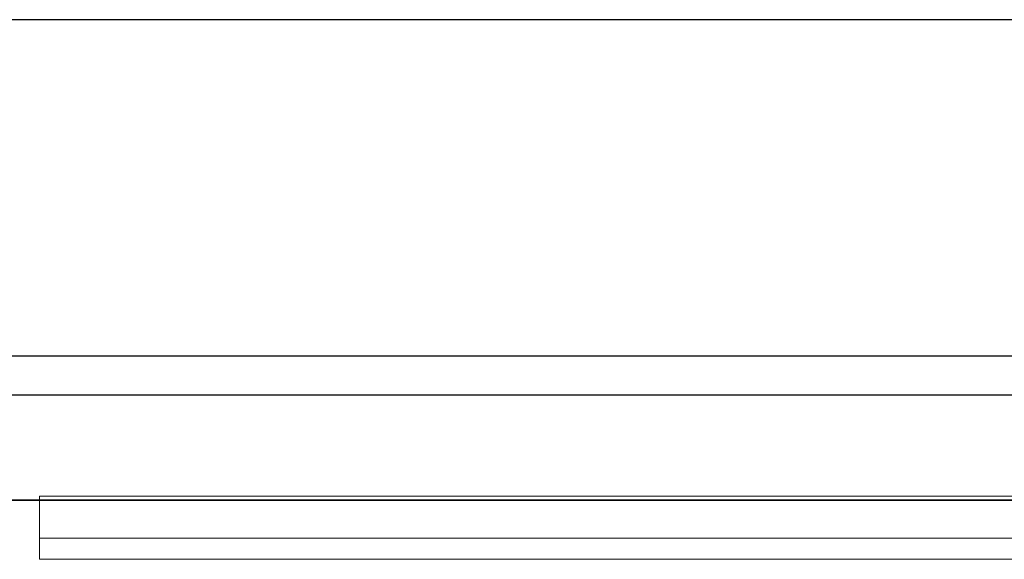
# Model space of a CAD drawing. Header units: metres. Extents: x 397.7 to 427.5, y 12.7 to 28.4.
# Tile 113 of 133: x 409.405 to 409.874, y 27.971 to 28.228. Entities that reach past the tile are written whole.
import ezdxf

# ---------------------------------------------------------------- set-up
doc = ezdxf.new("R2010")
doc.units = ezdxf.units.M
doc.layers.add('01_SUELOS', color=7, linetype='Continuous', lineweight=25, true_color=0x007f00)
for name, color, linetype, lineweight in [('A-GENM-____-OTLN', 7, 'Continuous', 18), ('A-WALL-____-MCUT', 7, 'Continuous', 25), ('A-WALL-____-OTLN', 7, 'Continuous', 25)]:
    doc.layers.add(name, color=color, linetype=linetype, lineweight=lineweight)

# ---------------------------------------------------------------- blocks, each defined once
blk = doc.blocks.new('Family - LONDR55-XX_ZZ-ARQ-CAA-M3D-Londres55-153713-07_ENLLUMENAT_P4')
at = {"layer": 'A-GENM-____-OTLN', "color": 253, "true_color": 0xaaaaaa}
for p, q in [((0.6, 0.03), (0, 0.03)), ((0, 0.03), (0, 0.01)), ((0, 0.03), (0, 0.01)), ((0.6, 0.03), (0, 0.03)), ((0, 0.01), (0.6, 0.01)), ((0, 0.01), (0.6, 0.01)), ((0.6, 0.01), (0, 0.01)), ((0, 0.01), (0, 0)), ((0, 0), (0, 0.01)), ((0, 0.01), (0.6, 0.01)), ((0, 0), (0.6, 0)), ((0.6, 0), (0, 0))]:
    blk.add_line(p, q, dxfattribs=at)
blk = doc.blocks.new('Family - Mirall P4-153834-07_ENLLUMENAT_P4')
blk.add_blockref('Family - LONDR55-XX_ZZ-ARQ-CAA-M3D-Londres55-153713-07_ENLLUMENAT_P4', (0, 0))
blk = doc.blocks.new('Family - Evans P4-154029-07_ENLLUMENAT_P4')
at = {"layer": 'A-WALL-____-MCUT', "color": 253, "true_color": 0xaaaaaa}
for p, q in [((1.47, 0.05), (0, 0.05)), ((0, 0), (1.47, 0))]:
    blk.add_line(p, q, dxfattribs=at)
at = {"layer": 'A-WALL-____-OTLN', "color": 253, "true_color": 0xaaaaaa}
for p, q in [((1.47, 0.05), (0, 0.05)), ((0, 0), (1.47, 0))]:
    blk.add_line(p, q, dxfattribs=at)
at = {"layer": 'A-WALL-____-OTLN', "color": 253, "lineweight": 18, "true_color": 0xaaaaaa}
blk.add_line((0, 0), (1.47, 0), dxfattribs=at)
blk = doc.blocks.new('Family - Evans P4-154228-07_ENLLUMENAT_P4')
at = {"layer": 'A-WALL-____-MCUT', "color": 253, "true_color": 0xaaaaaa}
for p, q in [((25.58768, 0.16), (0.03316, 0.16)), ((0, 0), (25.55598, 0))]:
    blk.add_line(p, q, dxfattribs=at)
at = {"layer": 'A-WALL-____-OTLN', "color": 253, "true_color": 0xaaaaaa}
for p, q in [((25.58768, 0.16), (0.03316, 0.16)), ((0, 0), (25.55598, 0))]:
    blk.add_line(p, q, dxfattribs=at)
at = {"layer": 'A-WALL-____-OTLN', "color": 253, "lineweight": 18, "true_color": 0xaaaaaa}
blk.add_line((0, 0), (25.55598, 0), dxfattribs=at)
blk = doc.blocks.new('Family - LONDR55-XX_ZZ-ARQ-CAA-M3D-Londres55-154484-07_ENLLUMENAT_P4')
at = {"layer": '01_SUELOS', "color": 9, "true_color": 0xaad4aa}
for p, q in [((12.16176, 14.88885), (10.69176, 14.88885)), ((10.69176, 14.88885), (12.16176, 14.88885))]:
    blk.add_line(p, q, dxfattribs=at)
blk = doc.blocks.new('LONDR55-XX_ZZ-ARQ-CAA-M3D-Londres55_ifc-1-07_ENLLUMENAT_P4')
at = {"layer": '01_SUELOS', "color": 253, "lineweight": 18, "true_color": 0xaaaaaa}
blk.add_blockref('Family - LONDR55-XX_ZZ-ARQ-CAA-M3D-Londres55-154484-07_ENLLUMENAT_P4', (398.29523, 13.11061), dxfattribs=at)
at = {"layer": 'A-GENM-____-OTLN', "color": 253, "lineweight": 18, "true_color": 0xaaaaaa}
blk.add_blockref('Family - Mirall P4-153834-07_ENLLUMENAT_P4', (409.41432, 27.9713), dxfattribs=at)
at = {"layer": 'A-WALL-____-OTLN', "color": 253, "lineweight": 18, "true_color": 0xaaaaaa, "rotation": 180}
blk.add_blockref('Family - Evans P4-154228-07_ENLLUMENAT_P4', (426.84641, 28.22825), dxfattribs=at)
at = {"layer": 'A-WALL-____-OTLN', "color": 253, "lineweight": 18, "true_color": 0xaaaaaa}
blk.add_blockref('Family - Evans P4-154029-07_ENLLUMENAT_P4', (408.98698, 27.99946), dxfattribs=at)

msp = doc.modelspace()

# ---------------------------------------------------------------- block references
at = {"lineweight": 5}
msp.add_blockref('LONDR55-XX_ZZ-ARQ-CAA-M3D-Londres55_ifc-1-07_ENLLUMENAT_P4', (0, 0), dxfattribs=at)

doc.saveas('drawing.dxf')
